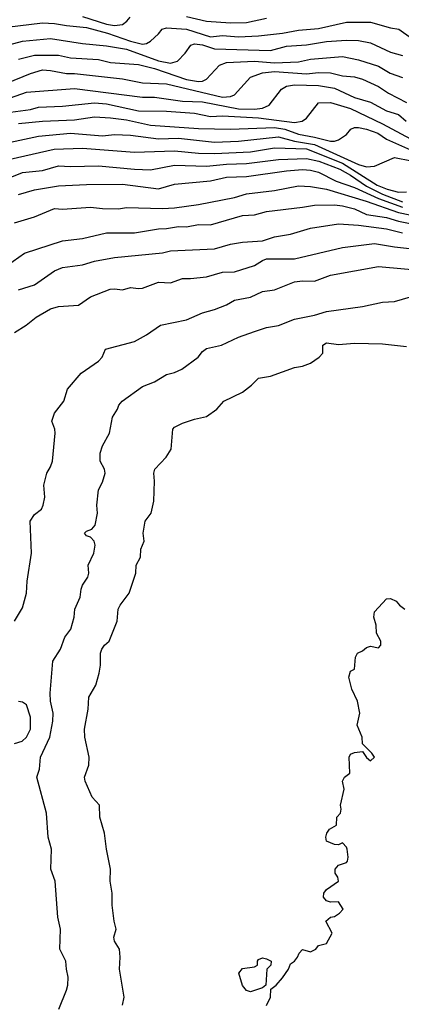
# Model space of a CAD drawing. Header units: metres. Extents: x -51132 to -49532, y -231222 to -229437.
# Tile 220 of 256: x -50018 to -49970, y -230576 to -230453. Entities that reach past the tile are written whole.
import ezdxf

# ---------------------------------------------------------------- set-up
doc = ezdxf.new("R2010")
doc.units = ezdxf.units.M
doc.layers.add('CONTOUR_INDEX', color=1, linetype='Continuous')
doc.layers.add('CONTOUR_INTER', color=3, linetype='Continuous')

msp = doc.modelspace()

# ---------------------------------------------------------------- linework, layer by layer
at = {"layer": 'CONTOUR_INDEX'}
for points, elevation in [([(-50010.08, -230452.18), (-50007.08, -230453.12), (-50006.08, -230453.31), (-50005.08, -230453.16), (-50004.54, -230452.76), (-50004.12, -230452.26)], 60), ([(-49997.08, -230452.17), (-49994.58, -230452.76), (-49991.58, -230452.97), (-49989.58, -230452.9), (-49987.08, -230452.38)], 60), ([(-50020.58, -230462.82), (-50017.08, -230461.61), (-50011.08, -230461.15), (-50002.58, -230462.23), (-50001.08, -230462.25), (-49997.58, -230462.75), (-49995.08, -230462.84), (-49990.58, -230463.69), (-49988.58, -230463.76), (-49987.58, -230463.63), (-49986.76, -230463.26), (-49985.21, -230461.26), (-49984.58, -230460.86), (-49983.58, -230460.72), (-49980.58, -230460.8), (-49978.58, -230461.14), (-49976.08, -230462.28), (-49974.08, -230462.86), (-49972.08, -230463.97), (-49970.58, -230464.42), (-49969.62, -230465.26)], 65), ([(-50021.58, -230473.25), (-50017.58, -230471.66), (-50015.08, -230471.42), (-50013.08, -230470.83), (-50011.58, -230470.91), (-50008.08, -230470.82), (-50003.58, -230471.27), (-50001.58, -230471.33), (-49998.58, -230470.74), (-49994.58, -230470.88), (-49992.08, -230470.62), (-49989.58, -230470.54), (-49985.58, -230470.05), (-49982.08, -230469.9), (-49980.55, -230470.26), (-49977.92, -230471.26), (-49976.58, -230471.99), (-49974.58, -230473.38), (-49972.58, -230474.38), (-49970.08, -230475.35)], 70), ([(-50018.58, -230491.65), (-50017.13, -230490.76), (-50015.9, -230489.76), (-50014.08, -230488.73), (-50013.08, -230488.43), (-50010.58, -230488.26), (-50009.08, -230487.19), (-50006.65, -230486.26), (-50006.08, -230486.21), (-50005.08, -230486.35), (-50004.08, -230486.03), (-50003.08, -230486.17), (-50002.58, -230486.11), (-50000.58, -230485.38), (-49999.08, -230485.45), (-49997.58, -230484.91), (-49996.58, -230484.93), (-49994.58, -230484.71), (-49992.58, -230484.13), (-49991.08, -230484.08), (-49988.58, -230483.29), (-49987.58, -230482.65), (-49987.08, -230482.48), (-49983.58, -230482.44), (-49977.58, -230481.03), (-49973.58, -230480.54), (-49971.08, -230480.95), (-49966.58, -230481.44)], 75)]:
    msp.add_lwpolyline(points, dxfattribs=dict(at, elevation=elevation))
at = {"layer": 'CONTOUR_INTER'}
for points, elevation in [([(-50019.58, -230453.5), (-50015.08, -230452.97), (-50013.58, -230453.03), (-50012.08, -230453.31), (-50009.58, -230453.53), (-50006.97, -230454.26), (-50004.08, -230455.26), (-50002.58, -230455.61), (-50002.08, -230455.55), (-50001.58, -230455.26), (-50000.58, -230454.34), (-50000.14, -230453.76), (-49999.58, -230453.58), (-49997.08, -230453.76), (-49994.08, -230454.71), (-49992.58, -230454.53), (-49990.58, -230454.69), (-49988.08, -230454.59), (-49985.08, -230454.26), (-49983.08, -230453.86), (-49980.58, -230453.66), (-49977.08, -230452.88), (-49974.08, -230452.87), (-49971.58, -230453.58), (-49970.52, -230453.76), (-49967.08, -230456.19)], 61), ([(-50021.08, -230456.15), (-50017.58, -230455.23), (-50014.08, -230454.92), (-50010.08, -230455.54), (-50007.08, -230455.82), (-50004.58, -230456.27), (-50000.58, -230457.71), (-49999.08, -230458.01), (-49998.2, -230457.76), (-49997.26, -230456.76), (-49996.55, -230455.76), (-49996.08, -230455.58), (-49995.08, -230455.7), (-49993.58, -230456.22), (-49986.58, -230456.41), (-49984.58, -230455.89), (-49982.08, -230455.7), (-49979.58, -230455.3), (-49977.08, -230455.11), (-49975.58, -230455.17), (-49974.08, -230455.44), (-49971.58, -230456.62), (-49970.08, -230457.05)], 62), ([(-50018.08, -230457.48), (-50016.08, -230457.02), (-50013.08, -230456.98), (-50011.58, -230457.33), (-50008.08, -230457.56), (-50006.58, -230457.91), (-50003.08, -230458.15), (-50001.08, -230458.68), (-49997.08, -230460.05), (-49995.58, -230460.31), (-49995.07, -230460.26), (-49994.58, -230459.98), (-49992.98, -230458.26), (-49992.08, -230457.93), (-49988.58, -230457.74), (-49986.08, -230457.95), (-49983.08, -230457.83), (-49981.58, -230457.5), (-49977.58, -230457.15), (-49975.58, -230457.58), (-49973.08, -230458.38), (-49971.61, -230459.26), (-49970.08, -230459.79)], 63), ([(-50019.58, -230460.51), (-50016.58, -230459.29), (-50015.08, -230458.85), (-50014.08, -230458.9), (-50012.08, -230459.29), (-50011.08, -230459.3), (-50005.08, -230459.97), (-50002.58, -230460.46), (-49999.58, -230460.6), (-49992.58, -230462.26), (-49991.58, -230462.18), (-49991.08, -230461.97), (-49989.07, -230459.76), (-49987.58, -230459.21), (-49986.08, -230459.06), (-49982.08, -230459.35), (-49980.58, -230459.16), (-49979.08, -230459.19), (-49977.58, -230459.59), (-49976.08, -230459.72), (-49975.08, -230459.99), (-49973.08, -230460.93), (-49971.83, -230461.76), (-49969.58, -230462.91)], 64), ([(-50019.08, -230464.12), (-50016.58, -230463.81), (-50015.58, -230463.49), (-50012.58, -230463.36), (-50008.58, -230462.96), (-50007.08, -230463.08), (-50003.08, -230463.95), (-49999.58, -230463.98), (-49996.08, -230464.23), (-49994.08, -230464.66), (-49992.58, -230464.6), (-49988.08, -230464.84), (-49983.58, -230465.41), (-49982.61, -230465.26), (-49982.08, -230464.89), (-49980.58, -230462.97), (-49979.08, -230462.91), (-49976.58, -230463.67), (-49972.58, -230465.58), (-49969.08, -230467.44)], 66), ([(-50018.08, -230465.53), (-50015.08, -230465.23), (-50011.08, -230465.1), (-50008.58, -230464.72), (-50006.58, -230464.82), (-50004.58, -230465.09), (-50001.58, -230465.76), (-49995.58, -230466.15), (-49991.58, -230466.27), (-49986.08, -230466.03), (-49984.78, -230466.26), (-49983.08, -230466.89), (-49981.08, -230467.24), (-49979.08, -230467.77), (-49978.58, -230467.77), (-49978.08, -230467.58), (-49977.08, -230466.92), (-49976.55, -230466.26), (-49976.08, -230466.04), (-49975.58, -230466.03), (-49974.58, -230466.23), (-49973.17, -230466.76), (-49972.08, -230467.5), (-49969.08, -230468.85)], 67), ([(-50019.08, -230467.86), (-50015.58, -230467.14), (-50011.58, -230466.76), (-50007.58, -230467.09), (-50006.08, -230466.92), (-50004.08, -230467.01), (-50000.58, -230467.46), (-49998.08, -230467.36), (-49993.58, -230467.87), (-49990.58, -230467.77), (-49985.58, -230467.22), (-49983.58, -230467.77), (-49981.08, -230468.16), (-49975.58, -230470.68), (-49974.58, -230470.96), (-49973.58, -230470.86), (-49971.08, -230469.81), (-49962.58, -230471.45)], 68), ([(-50020.08, -230470.22), (-50013.64, -230468.76), (-50010.08, -230468.64), (-50003.58, -230469.11), (-49998.58, -230468.95), (-49995.58, -230469.27), (-49993.58, -230469.28), (-49989.08, -230469.09), (-49986.08, -230468.59), (-49982.08, -230468.7), (-49977.58, -230470.48), (-49973.26, -230473.26), (-49972.01, -230473.76), (-49970.58, -230474.11), (-49969.58, -230474.08)], 69), ([(-50018.08, -230474.4), (-50016.08, -230473.83), (-50013.08, -230473.33), (-50009.58, -230473.15), (-50005.08, -230473.12), (-50000.58, -230473.7), (-49998.58, -230473.13), (-49994.08, -230472.72), (-49992.08, -230472.23), (-49989.58, -230472.17), (-49984.58, -230471.47), (-49982.58, -230471.3), (-49981.58, -230471.38), (-49980.58, -230471.63), (-49978.39, -230472.76), (-49976.08, -230473.55), (-49973.08, -230474.91), (-49970.08, -230476.02)], 71), ([(-50018.58, -230477.94), (-50016.08, -230477.21), (-50013.58, -230476.17), (-50012.58, -230476.24), (-50009.08, -230476), (-50007.58, -230476.18), (-50005.58, -230476.2), (-50004.58, -230476.06), (-50000.08, -230476.17), (-49998.58, -230476.07), (-49995.58, -230475.68), (-49991.08, -230474.81), (-49989.58, -230474.34), (-49986.08, -230473.9), (-49983.08, -230473.34), (-49981.58, -230473.42), (-49979.58, -230473.77), (-49974.62, -230475.26), (-49970.58, -230476.67), (-49967.74, -230477.26)], 72), ([(-50020.92, -230484.26), (-50017.33, -230481.76), (-50012.58, -230480.23), (-50010.08, -230479.92), (-50007.08, -230479.22), (-50003.58, -230479.2), (-50000.58, -230478.69), (-49999.58, -230478.67), (-49998.08, -230478.42), (-49997.08, -230478.45), (-49995.58, -230478.15), (-49994.08, -230478.2), (-49990.08, -230477.04), (-49988.58, -230476.95), (-49987.08, -230476.53), (-49982.58, -230476.02), (-49981.08, -230475.74), (-49978.58, -230475.71), (-49977.58, -230475.82), (-49976.08, -230476.23), (-49974.58, -230476.9), (-49972.08, -230477.3), (-49970.58, -230477.74), (-49966.58, -230478.53)], 73), ([(-50018.08, -230486.33), (-50016.08, -230485.73), (-50013.58, -230483.94), (-50012.58, -230483.55), (-50010.08, -230483.21), (-50008.58, -230482.76), (-50006.08, -230482.31), (-50000.08, -230481.71), (-49999.08, -230481.45), (-49993.58, -230481.21), (-49991.58, -230480.64), (-49990.08, -230480.36), (-49987.58, -230480.23), (-49986.08, -230479.72), (-49984.08, -230479.36), (-49981.58, -230478.63), (-49978.08, -230478.1), (-49975.58, -230478.25), (-49972.08, -230478.72), (-49970.08, -230479.22)], 74), ([(-50018.62, -230527.76), (-50017.58, -230526.08), (-50017.12, -230524.26), (-50017.03, -230522.76), (-50016.49, -230519.26), (-50016.63, -230515.26), (-50016.08, -230514.4), (-50015.24, -230513.76), (-50015.01, -230513.26), (-50014.82, -230512.26), (-50014.95, -230510.76), (-50014.54, -230509.26), (-50014.08, -230508.48), (-50013.83, -230507.76), (-50013.53, -230504.26), (-50013.55, -230503.76), (-50013.95, -230502.76), (-50013.58, -230501.77), (-50012.42, -230500.26), (-50011.97, -230498.76), (-50010.28, -230496.76), (-50008.09, -230495.26), (-50007.65, -230494.76), (-50007.23, -230493.76), (-50003.58, -230492.8), (-50002.08, -230491.98), (-50000.36, -230490.76), (-49997.08, -230490.07), (-49995.08, -230489.22), (-49993.58, -230488.81), (-49992.08, -230488.21), (-49991.08, -230487.63), (-49989.08, -230487.25), (-49987.58, -230486.56), (-49986.08, -230486.34), (-49983.58, -230485.35), (-49982.58, -230485.22), (-49981.08, -230485.27), (-49979.08, -230484.51), (-49973.08, -230483.43), (-49966.58, -230484.01)], 76), ([(-50013.07, -230576.26), (-50012.08, -230573.9), (-50011.92, -230573.26), (-50011.87, -230572.26), (-50012.11, -230571.26), (-50012.16, -230570.26), (-50012.95, -230568.76), (-50012.83, -230566.26), (-50013.19, -230564.76), (-50013.53, -230560.26), (-50014.05, -230558.76), (-50013.99, -230556.26), (-50014.37, -230554.76), (-50014.58, -230551.76), (-50015.79, -230547.26), (-50015.49, -230546.26), (-50015.34, -230544.76), (-50014.17, -230542.26), (-50013.8, -230540.26), (-50013.78, -230539.26), (-50014.09, -230537.76), (-50014.15, -230536.76), (-50013.82, -230532.76), (-50012.85, -230531.26), (-50012.29, -230529.76), (-50011.57, -230528.76), (-50011.13, -230527.26), (-50011.05, -230526.26), (-50010.4, -230524.76), (-50010.28, -230523.76), (-50010.09, -230523.26), (-50009.42, -230522.26), (-50009.31, -230521.76), (-50009.38, -230520.76), (-50008.69, -230519.26), (-50008.52, -230518.26), (-50008.62, -230517.76), (-50009.08, -230517.25), (-50009.58, -230517.08), (-50009.83, -230516.76), (-50009.58, -230516.51), (-50008.93, -230516.26), (-50008.51, -230515.76), (-50008.24, -230514.26), (-50008.31, -230513.26), (-50008.08, -230511.35), (-50007.58, -230510.39), (-50007.26, -230509.26), (-50007.35, -230508.76), (-50007.89, -230507.76), (-50007.89, -230506.76), (-50007.58, -230505.82), (-50006.72, -230504.26), (-50006.36, -230502.26), (-50005.72, -230501.26), (-50005.55, -230500.76), (-50005.13, -230500.26), (-50002.58, -230498.43), (-50001.08, -230497.83), (-49999.58, -230496.9), (-49998.58, -230496.69), (-49997.69, -230496.26), (-49995.64, -230494.76), (-49995.08, -230494.05), (-49994.58, -230493.67), (-49992.71, -230493.26), (-49990.58, -230492.27), (-49988.58, -230491.53), (-49987.08, -230491.05), (-49985.58, -230490.78), (-49983.58, -230490), (-49981.08, -230489.51), (-49979.58, -230489.06), (-49975.08, -230488.4), (-49972.58, -230487.89), (-49971.08, -230487.81), (-49968.08, -230486.92)], 77), ([(-50005.08, -230575.76), (-50004.89, -230574.76), (-50005.46, -230571.26), (-50005.39, -230569.76), (-50005.48, -230568.76), (-50006.09, -230567.76), (-50006.16, -230567.26), (-50005.87, -230566.26), (-50006.13, -230565.26), (-50006.37, -230563.26), (-50006.37, -230561.76), (-50006.65, -230560.26), (-50006.59, -230558.76), (-50007.1, -230556.26), (-50007.33, -230554.26), (-50007.94, -230552.26), (-50007.96, -230550.76), (-50008.87, -230549.76), (-50009.78, -230547.76), (-50009.85, -230547.26), (-50009.32, -230545.76), (-50009.26, -230544.76), (-50009.79, -230542.26), (-50009.86, -230541.26), (-50009.37, -230538.76), (-50009.29, -230537.26), (-50008.44, -230535.76), (-50008.01, -230534.26), (-50007.85, -230533.26), (-50007.84, -230531.76), (-50007.69, -230531.26), (-50007.36, -230530.76), (-50006.77, -230530.26), (-50005.76, -230527.76), (-50005.64, -230526.26), (-50005.39, -230525.76), (-50004.25, -230524.26), (-50003.44, -230521.76), (-50003.38, -230520.76), (-50002.85, -230519.76), (-50002.8, -230518.76), (-50002.39, -230517.76), (-50002.52, -230516.76), (-50002.25, -230515.26), (-50001.5, -230514.26), (-50001.19, -230512.76), (-50001.1, -230510.26), (-50001.19, -230509.26), (-50001.04, -230508.76), (-49999.62, -230507.26), (-49999.01, -230506.26), (-49998.82, -230503.76), (-49998.58, -230503.52), (-49997.58, -230503.02), (-49996.08, -230502.5), (-49994.58, -230502.17), (-49993.28, -230501.26), (-49992.41, -230500.26), (-49990.08, -230499.13), (-49988.95, -230498.26), (-49988.08, -230497.38), (-49986.58, -230497.12), (-49983.58, -230496.03), (-49982.58, -230495.89), (-49981.58, -230495.52), (-49980.5, -230494.76), (-49980.06, -230494.26), (-49980.03, -230493.26), (-49979.58, -230492.94), (-49978.08, -230493.18), (-49976.08, -230492.99), (-49972.58, -230493.1), (-49969.58, -230493.43)], 78), ([(-49987.08, -230575.79), (-49986.57, -230574.76), (-49986.53, -230573.76), (-49985.88, -230573.26), (-49985.08, -230572.36), (-49984.35, -230571.26), (-49984.08, -230570.6), (-49983.58, -230570.24), (-49983.19, -230569.76), (-49983, -230569.26), (-49982.58, -230568.82), (-49981.58, -230569.09), (-49980.92, -230568.76), (-49980.58, -230568.31), (-49979.58, -230568.07), (-49978.88, -230566.76), (-49979.68, -230565.26), (-49979.08, -230564.76), (-49978.58, -230564.66), (-49977.94, -230564.26), (-49977.5, -230563.76), (-49978.08, -230562.85), (-49979.08, -230562.89), (-49979.58, -230562.72), (-49979.94, -230562.26), (-49979.93, -230561.76), (-49979.58, -230561.31), (-49978.07, -230560.26), (-49978.18, -230559.76), (-49978.48, -230559.26), (-49978.49, -230558.76), (-49978.08, -230558.24), (-49977.08, -230557.93), (-49976.95, -230557.76), (-49976.88, -230557.26), (-49977.01, -230556.26), (-49977.08, -230555.99), (-49977.58, -230555.45), (-49978.08, -230555.7), (-49978.58, -230555.67), (-49979.58, -230555.26), (-49979.66, -230554.76), (-49979.53, -230554.26), (-49979.19, -230553.76), (-49978.32, -230553.26), (-49978.29, -230552.26), (-49977.82, -230551.76), (-49977.73, -230551.26), (-49977.83, -230550.76), (-49977.38, -230548.76), (-49977.59, -230547.76), (-49977.34, -230547.26), (-49976.68, -230546.76), (-49976.74, -230544.76), (-49976.58, -230544.4), (-49976.08, -230544.16), (-49975.08, -230544.06), (-49974.58, -230544.79), (-49974.08, -230545.2), (-49973.56, -230544.76), (-49973.9, -230544.26), (-49975.08, -230543.07), (-49975.14, -230542.26), (-49975.75, -230540.76), (-49975.43, -230539.26), (-49975.7, -230537.76), (-49976.41, -230536.26), (-49976.78, -230534.76), (-49976.58, -230534.02), (-49976.08, -230533.74), (-49975.94, -230532.26), (-49975.69, -230531.76), (-49975.08, -230531.47), (-49974.58, -230531.05), (-49974.08, -230530.89), (-49973.08, -230531.07), (-49972.78, -230530.76), (-49972.78, -230530.26), (-49973.31, -230529.26), (-49973.37, -230528.26), (-49973.67, -230527.26), (-49973.58, -230526.59), (-49972.08, -230524.98), (-49971.58, -230524.93), (-49970.86, -230525.26), (-49970.45, -230525.76), (-49969.78, -230526.26)], 79), ([(-50018.58, -230543.05), (-50017.66, -230542.76), (-50017.08, -230542.24), (-50016.59, -230541.26), (-50016.59, -230539.76), (-50017.08, -230538.23), (-50017.58, -230537.87), (-50018.08, -230537.81)], 76), ([(-49988.22, -230570.26), (-49988.08, -230570.06), (-49987.58, -230569.85), (-49987.08, -230569.98), (-49986.5, -230570.26), (-49986.56, -230570.76), (-49987.06, -230571.26), (-49987.16, -230573.26), (-49987.58, -230573.61), (-49989.08, -230574.08), (-49989.58, -230573.93), (-49990.08, -230573.31), (-49990.56, -230571.76), (-49990.08, -230571.19), (-49988.58, -230570.95), (-49988.22, -230570.76), (-49988.22, -230570.26)], 79)]:
    msp.add_lwpolyline(points, dxfattribs=dict(at, elevation=elevation))

doc.saveas('drawing.dxf')
